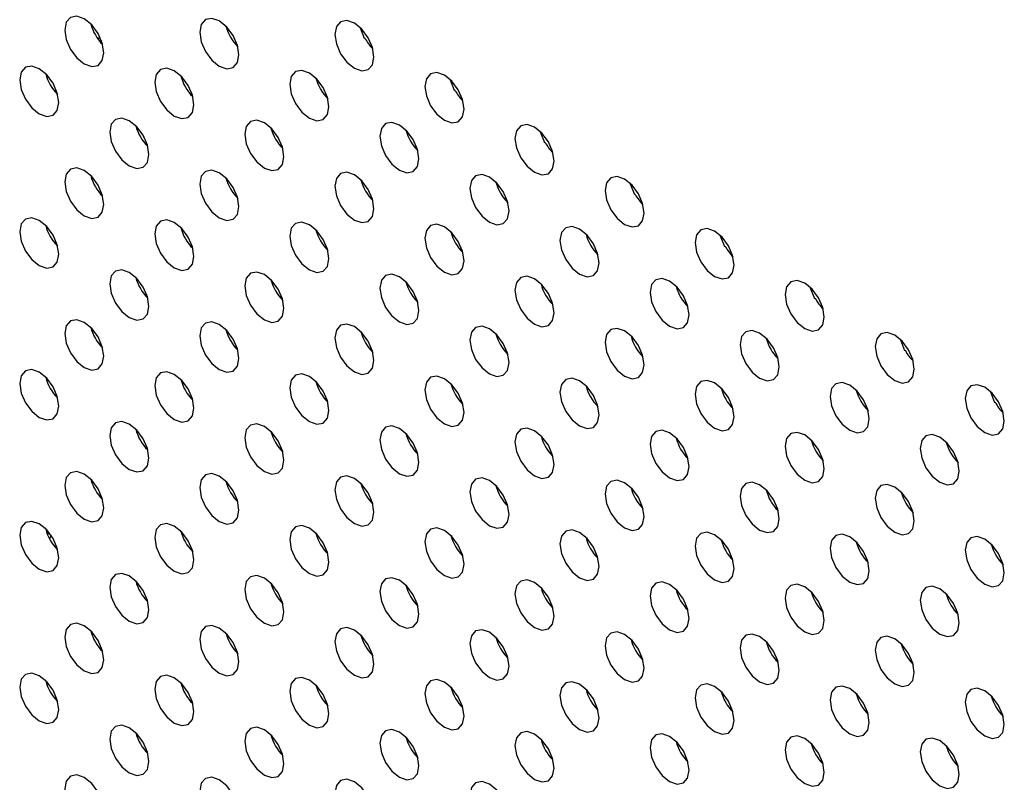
# Model space of a CAD drawing. Header units: millimetres. Extents: x 0 to 844, y -2 to 552.
# Tile 121 of 151: x 615.82 to 620.07, y 460.22 to 463.51. Entities that reach past the tile are written whole.
import ezdxf

# ---------------------------------------------------------------- set-up
doc = ezdxf.new("R2010")
doc.units = ezdxf.units.MM

msp = doc.modelspace()

# ---------------------------------------------------------------- linework, layer by layer
at = {"color": 7, "linetype": 'Continuous', "lineweight": 25}
for p, q in [((616.1624, 463.4207), (616.1686, 463.4334)), ((617.3081, 463.4272), (617.3115, 463.4253)), ((617.3115, 463.4253), (617.3097, 463.4242)), ((616.1756, 463.4169), (616.1707, 463.4103)), ((617.696, 463.2033), (617.6995, 463.2013)), ((617.6995, 463.2013), (617.6977, 463.2003)), ((618.084, 462.9793), (618.0874, 462.9774)), ((618.0874, 462.9774), (618.0856, 462.9763)), ((618.4719, 462.7554), (618.4754, 462.7534)), ((618.4754, 462.7534), (618.4736, 462.7524)), ((615.9463, 462.6088), (615.9413, 462.6029)), ((618.8599, 462.5314), (618.8633, 462.5294)), ((618.8633, 462.5294), (618.8615, 462.5284)), ((619.2478, 462.3075), (619.2512, 462.3055)), ((619.2512, 462.3055), (619.2494, 462.3044)), ((616.1744, 462.0995), (616.1777, 462.1046)), ((619.6358, 462.0835), (619.6392, 462.0815)), ((619.6392, 462.0815), (619.6374, 462.0805)), ((620.0237, 461.8595), (620.0271, 461.8576)), ((620.0271, 461.8576), (620.0253, 461.8565)), ((615.9597, 461.2846), (615.9519, 461.2725))]:
    msp.add_line(p, q, dxfattribs=at)
at = {"color": 7, "linetype": 'Continuous', "lineweight": 25, "flags": 128}
for points in [[(616.1862, 463.3637), (616.1798, 463.4046), (616.1615, 463.4466), (616.1342, 463.4835), (616.102, 463.5095), (616.0698, 463.5207), (616.0425, 463.5154), (616.0242, 463.4944), (616.0178, 463.4609), (616.0242, 463.42), (616.0425, 463.3779), (616.0698, 463.341), (616.102, 463.315), (616.1342, 463.3038), (616.1615, 463.3091), (616.1798, 463.3301), (616.1862, 463.3637)], [(616.7681, 463.3544), (616.7617, 463.3953), (616.7435, 463.4374), (616.7162, 463.4742), (616.6839, 463.5002), (616.6517, 463.5114), (616.6244, 463.5061), (616.6062, 463.4851), (616.5997, 463.4516), (616.6062, 463.4107), (616.6244, 463.3686), (616.6517, 463.3318), (616.6839, 463.3058), (616.7162, 463.2946), (616.7435, 463.2999), (616.7617, 463.3209), (616.7681, 463.3544)], [(617.35, 463.3451), (617.3436, 463.386), (617.3254, 463.4281), (617.2981, 463.4649), (617.2659, 463.4909), (617.2336, 463.5021), (617.2063, 463.4968), (617.1881, 463.4758), (617.1817, 463.4423), (617.1881, 463.4014), (617.2063, 463.3593), (617.2336, 463.3225), (617.2659, 463.2965), (617.2981, 463.2853), (617.3254, 463.2906), (617.3436, 463.3116), (617.35, 463.3451)], [(617.3097, 463.4242), (617.2917, 463.4696), (617.2912, 463.4718)], [(615.9922, 463.149), (615.9858, 463.1899), (615.9676, 463.232), (615.9403, 463.2688), (615.908, 463.2948), (615.8758, 463.306), (615.8485, 463.3007), (615.8303, 463.2797), (615.8239, 463.2462), (615.8303, 463.2053), (615.8485, 463.1632), (615.8758, 463.1264), (615.908, 463.1004), (615.9403, 463.0892), (615.9676, 463.0945), (615.9858, 463.1155), (615.9922, 463.149)], [(616.5742, 463.1397), (616.5677, 463.1806), (616.5495, 463.2227), (616.5222, 463.2595), (616.49, 463.2855), (616.4577, 463.2967), (616.4304, 463.2914), (616.4122, 463.2704), (616.4058, 463.2369), (616.4122, 463.196), (616.4304, 463.1539), (616.4577, 463.1171), (616.49, 463.0911), (616.5222, 463.0799), (616.5495, 463.0852), (616.5677, 463.1062), (616.5742, 463.1397)], [(617.1561, 463.1304), (617.1497, 463.1713), (617.1314, 463.2134), (617.1041, 463.2502), (617.0719, 463.2762), (617.0397, 463.2874), (617.0123, 463.2821), (616.9941, 463.2611), (616.9877, 463.2276), (616.9941, 463.1867), (617.0123, 463.1446), (617.0397, 463.1078), (617.0719, 463.0818), (617.1041, 463.0706), (617.1314, 463.0759), (617.1497, 463.0969), (617.1561, 463.1304)], [(617.738, 463.1211), (617.7316, 463.162), (617.7133, 463.2041), (617.686, 463.241), (617.6538, 463.267), (617.6216, 463.2782), (617.5943, 463.2729), (617.576, 463.2518), (617.5696, 463.2183), (617.576, 463.1774), (617.5943, 463.1354), (617.6216, 463.0985), (617.6538, 463.0725), (617.686, 463.0613), (617.7133, 463.0666), (617.7316, 463.0876), (617.738, 463.1211)], [(617.6977, 463.2003), (617.6797, 463.2456), (617.6791, 463.2479)], [(616.3802, 462.925), (616.3738, 462.9659), (616.3555, 463.008), (616.3282, 463.0448), (616.296, 463.0708), (616.2638, 463.082), (616.2365, 463.0767), (616.2182, 463.0557), (616.2118, 463.0222), (616.2182, 462.9813), (616.2365, 462.9392), (616.2638, 462.9024), (616.296, 462.8764), (616.3282, 462.8652), (616.3555, 462.8705), (616.3738, 462.8915), (616.3802, 462.925)], [(616.9621, 462.9157), (616.9557, 462.9566), (616.9374, 462.9987), (616.9101, 463.0356), (616.8779, 463.0616), (616.8457, 463.0728), (616.8184, 463.0675), (616.8001, 463.0464), (616.7937, 463.0129), (616.8001, 462.972), (616.8184, 462.93), (616.8457, 462.8931), (616.8779, 462.8671), (616.9101, 462.8559), (616.9374, 462.8612), (616.9557, 462.8822), (616.9621, 462.9157)], [(617.544, 462.9065), (617.5376, 462.9474), (617.5194, 462.9894), (617.492, 463.0263), (617.4598, 463.0523), (617.4276, 463.0635), (617.4003, 463.0582), (617.382, 463.0372), (617.3756, 463.0037), (617.382, 462.9628), (617.4003, 462.9207), (617.4276, 462.8838), (617.4598, 462.8578), (617.492, 462.8466), (617.5194, 462.852), (617.5376, 462.873), (617.544, 462.9065)], [(618.1259, 462.8972), (618.1195, 462.9381), (618.1013, 462.9802), (618.074, 463.017), (618.0417, 463.043), (618.0095, 463.0542), (617.9822, 463.0489), (617.964, 463.0279), (617.9576, 462.9944), (617.964, 462.9535), (617.9822, 462.9114), (618.0095, 462.8746), (618.0417, 462.8486), (618.074, 462.8374), (618.1013, 462.8427), (618.1195, 462.8637), (618.1259, 462.8972)], [(618.0856, 462.9763), (618.0676, 463.0217), (618.0671, 463.0239)], [(616.1862, 462.7103), (616.1798, 462.7512), (616.1615, 462.7933), (616.1342, 462.8302), (616.102, 462.8562), (616.0698, 462.8674), (616.0425, 462.8621), (616.0242, 462.841), (616.0178, 462.8075), (616.0242, 462.7666), (616.0425, 462.7246), (616.0698, 462.6877), (616.102, 462.6617), (616.1342, 462.6505), (616.1615, 462.6558), (616.1798, 462.6768), (616.1862, 462.7103)], [(616.7681, 462.7011), (616.7617, 462.742), (616.7435, 462.784), (616.7162, 462.8209), (616.6839, 462.8469), (616.6517, 462.8581), (616.6244, 462.8528), (616.6062, 462.8318), (616.5997, 462.7983), (616.6062, 462.7574), (616.6244, 462.7153), (616.6517, 462.6784), (616.6839, 462.6524), (616.7162, 462.6412), (616.7435, 462.6466), (616.7617, 462.6676), (616.7681, 462.7011)], [(617.35, 462.6918), (617.3436, 462.7327), (617.3254, 462.7748), (617.2981, 462.8116), (617.2659, 462.8376), (617.2336, 462.8488), (617.2063, 462.8435), (617.1881, 462.8225), (617.1817, 462.789), (617.1881, 462.7481), (617.2063, 462.706), (617.2336, 462.6692), (617.2659, 462.6432), (617.2981, 462.632), (617.3254, 462.6373), (617.3436, 462.6583), (617.35, 462.6918)], [(617.932, 462.6825), (617.9256, 462.7234), (617.9073, 462.7655), (617.88, 462.8023), (617.8478, 462.8283), (617.8156, 462.8395), (617.7882, 462.8342), (617.77, 462.8132), (617.7636, 462.7797), (617.77, 462.7388), (617.7882, 462.6967), (617.8156, 462.6599), (617.8478, 462.6339), (617.88, 462.6227), (617.9073, 462.628), (617.9256, 462.649), (617.932, 462.6825)], [(618.5139, 462.6732), (618.5075, 462.7141), (618.4892, 462.7562), (618.4619, 462.793), (618.4297, 462.819), (618.3975, 462.8302), (618.3702, 462.8249), (618.3519, 462.8039), (618.3455, 462.7704), (618.3519, 462.7295), (618.3702, 462.6874), (618.3975, 462.6506), (618.4297, 462.6246), (618.4619, 462.6134), (618.4892, 462.6187), (618.5075, 462.6397), (618.5139, 462.6732)], [(618.4736, 462.7524), (618.4555, 462.7977), (618.455, 462.7999)], [(615.9922, 462.4957), (615.9858, 462.5366), (615.9676, 462.5786), (615.9403, 462.6155), (615.908, 462.6415), (615.8758, 462.6527), (615.8485, 462.6474), (615.8303, 462.6264), (615.8239, 462.5929), (615.8303, 462.552), (615.8485, 462.5099), (615.8758, 462.473), (615.908, 462.447), (615.9403, 462.4358), (615.9676, 462.4412), (615.9858, 462.4622), (615.9922, 462.4957)], [(616.5742, 462.4864), (616.5677, 462.5273), (616.5495, 462.5694), (616.5222, 462.6062), (616.49, 462.6322), (616.4577, 462.6434), (616.4304, 462.6381), (616.4122, 462.6171), (616.4058, 462.5836), (616.4122, 462.5427), (616.4304, 462.5006), (616.4577, 462.4638), (616.49, 462.4378), (616.5222, 462.4266), (616.5495, 462.4319), (616.5677, 462.4529), (616.5742, 462.4864)], [(617.1561, 462.4771), (617.1497, 462.518), (617.1314, 462.5601), (617.1041, 462.5969), (617.0719, 462.6229), (617.0397, 462.6341), (617.0123, 462.6288), (616.9941, 462.6078), (616.9877, 462.5743), (616.9941, 462.5334), (617.0123, 462.4913), (617.0397, 462.4545), (617.0719, 462.4285), (617.1041, 462.4173), (617.1314, 462.4226), (617.1497, 462.4436), (617.1561, 462.4771)], [(617.738, 462.4678), (617.7316, 462.5087), (617.7133, 462.5508), (617.686, 462.5876), (617.6538, 462.6136), (617.6216, 462.6248), (617.5943, 462.6195), (617.576, 462.5985), (617.5696, 462.565), (617.576, 462.5241), (617.5943, 462.482), (617.6216, 462.4452), (617.6538, 462.4192), (617.686, 462.408), (617.7133, 462.4133), (617.7316, 462.4343), (617.738, 462.4678)], [(618.3199, 462.4585), (618.3135, 462.4995), (618.2953, 462.5415), (618.2679, 462.5784), (618.2357, 462.6044), (618.2035, 462.6156), (618.1762, 462.6103), (618.1579, 462.5893), (618.1515, 462.5558), (618.1579, 462.5148), (618.1762, 462.4728), (618.2035, 462.4359), (618.2357, 462.4099), (618.2679, 462.3987), (618.2953, 462.404), (618.3135, 462.425), (618.3199, 462.4585)], [(618.9018, 462.4493), (618.8954, 462.4902), (618.8772, 462.5322), (618.8499, 462.5691), (618.8176, 462.5951), (618.7854, 462.6063), (618.7581, 462.601), (618.7399, 462.58), (618.7335, 462.5465), (618.7399, 462.5056), (618.7581, 462.4635), (618.7854, 462.4266), (618.8176, 462.4007), (618.8499, 462.3895), (618.8772, 462.3948), (618.8954, 462.4158), (618.9018, 462.4493)], [(618.8615, 462.5284), (618.8435, 462.5738), (618.843, 462.576)], [(616.3802, 462.2717), (616.3738, 462.3126), (616.3555, 462.3547), (616.3282, 462.3915), (616.296, 462.4175), (616.2638, 462.4287), (616.2365, 462.4234), (616.2182, 462.4024), (616.2118, 462.3689), (616.2182, 462.328), (616.2365, 462.2859), (616.2638, 462.2491), (616.296, 462.2231), (616.3282, 462.2119), (616.3555, 462.2172), (616.3738, 462.2382), (616.3802, 462.2717)], [(616.9621, 462.2624), (616.9557, 462.3033), (616.9374, 462.3454), (616.9101, 462.3822), (616.8779, 462.4082), (616.8457, 462.4194), (616.8184, 462.4141), (616.8001, 462.3931), (616.7937, 462.3596), (616.8001, 462.3187), (616.8184, 462.2766), (616.8457, 462.2398), (616.8779, 462.2138), (616.9101, 462.2026), (616.9374, 462.2079), (616.9557, 462.2289), (616.9621, 462.2624)], [(617.544, 462.2531), (617.5376, 462.2941), (617.5194, 462.3361), (617.492, 462.373), (617.4598, 462.399), (617.4276, 462.4102), (617.4003, 462.4049), (617.382, 462.3839), (617.3756, 462.3504), (617.382, 462.3094), (617.4003, 462.2674), (617.4276, 462.2305), (617.4598, 462.2045), (617.492, 462.1933), (617.5194, 462.1986), (617.5376, 462.2196), (617.544, 462.2531)], [(618.1259, 462.2439), (618.1195, 462.2848), (618.1013, 462.3268), (618.074, 462.3637), (618.0417, 462.3897), (618.0095, 462.4009), (617.9822, 462.3956), (617.964, 462.3746), (617.9576, 462.3411), (617.964, 462.3002), (617.9822, 462.2581), (618.0095, 462.2212), (618.0417, 462.1953), (618.074, 462.1841), (618.1013, 462.1894), (618.1195, 462.2104), (618.1259, 462.2439)], [(618.7079, 462.2346), (618.7015, 462.2755), (618.6832, 462.3176), (618.6559, 462.3544), (618.6237, 462.3804), (618.5915, 462.3916), (618.5641, 462.3863), (618.5459, 462.3653), (618.5395, 462.3318), (618.5459, 462.2909), (618.5641, 462.2488), (618.5915, 462.212), (618.6237, 462.186), (618.6559, 462.1748), (618.6832, 462.1801), (618.7015, 462.2011), (618.7079, 462.2346)], [(619.2898, 462.2253), (619.2834, 462.2662), (619.2651, 462.3083), (619.2378, 462.3451), (619.2056, 462.3711), (619.1734, 462.3823), (619.1461, 462.377), (619.1278, 462.356), (619.1214, 462.3225), (619.1278, 462.2816), (619.1461, 462.2395), (619.1734, 462.2027), (619.2056, 462.1767), (619.2378, 462.1655), (619.2651, 462.1708), (619.2834, 462.1918), (619.2898, 462.2253)], [(619.2494, 462.3044), (619.2314, 462.3498), (619.2309, 462.352)], [(616.1862, 462.057), (616.1798, 462.0979), (616.1615, 462.14), (616.1342, 462.1768), (616.102, 462.2028), (616.0698, 462.214), (616.0425, 462.2087), (616.0242, 462.1877), (616.0178, 462.1542), (616.0242, 462.1133), (616.0425, 462.0712), (616.0698, 462.0344), (616.102, 462.0084), (616.1342, 461.9972), (616.1615, 462.0025), (616.1798, 462.0235), (616.1862, 462.057)], [(616.7681, 462.0477), (616.7617, 462.0887), (616.7435, 462.1307), (616.7162, 462.1676), (616.6839, 462.1936), (616.6517, 462.2048), (616.6244, 462.1995), (616.6062, 462.1785), (616.5997, 462.145), (616.6062, 462.104), (616.6244, 462.062), (616.6517, 462.0251), (616.6839, 461.9991), (616.7162, 461.9879), (616.7435, 461.9932), (616.7617, 462.0142), (616.7681, 462.0477)], [(617.35, 462.0385), (617.3436, 462.0794), (617.3254, 462.1214), (617.2981, 462.1583), (617.2659, 462.1843), (617.2336, 462.1955), (617.2063, 462.1902), (617.1881, 462.1692), (617.1817, 462.1357), (617.1881, 462.0948), (617.2063, 462.0527), (617.2336, 462.0158), (617.2659, 461.9899), (617.2981, 461.9787), (617.3254, 461.984), (617.3436, 462.005), (617.35, 462.0385)], [(617.932, 462.0292), (617.9256, 462.0701), (617.9073, 462.1122), (617.88, 462.149), (617.8478, 462.175), (617.8156, 462.1862), (617.7882, 462.1809), (617.77, 462.1599), (617.7636, 462.1264), (617.77, 462.0855), (617.7882, 462.0434), (617.8156, 462.0066), (617.8478, 461.9806), (617.88, 461.9694), (617.9073, 461.9747), (617.9256, 461.9957), (617.932, 462.0292)], [(618.5139, 462.0199), (618.5075, 462.0608), (618.4892, 462.1029), (618.4619, 462.1397), (618.4297, 462.1657), (618.3975, 462.1769), (618.3702, 462.1716), (618.3519, 462.1506), (618.3455, 462.1171), (618.3519, 462.0762), (618.3702, 462.0341), (618.3975, 461.9973), (618.4297, 461.9713), (618.4619, 461.9601), (618.4892, 461.9654), (618.5075, 461.9864), (618.5139, 462.0199)], [(619.0958, 462.0106), (619.0894, 462.0515), (619.0711, 462.0936), (619.0438, 462.1305), (619.0116, 462.1565), (618.9794, 462.1677), (618.9521, 462.1623), (618.9338, 462.1413), (618.9274, 462.1078), (618.9338, 462.0669), (618.9521, 462.0249), (618.9794, 461.988), (619.0116, 461.962), (619.0438, 461.9508), (619.0711, 461.9561), (619.0894, 461.9771), (619.0958, 462.0106)], [(619.6777, 462.0014), (619.6713, 462.0423), (619.6531, 462.0843), (619.6258, 462.1212), (619.5935, 462.1472), (619.5613, 462.1584), (619.534, 462.1531), (619.5158, 462.1321), (619.5093, 462.0986), (619.5158, 462.0577), (619.534, 462.0156), (619.5613, 461.9787), (619.5935, 461.9527), (619.6258, 461.9415), (619.6531, 461.9468), (619.6713, 461.9678), (619.6777, 462.0014)], [(619.6374, 462.0805), (619.6194, 462.1258), (619.6188, 462.1281)], [(615.9922, 461.8423), (615.9858, 461.8833), (615.9676, 461.9253), (615.9403, 461.9622), (615.908, 461.9882), (615.8758, 461.9994), (615.8485, 461.9941), (615.8303, 461.9731), (615.8239, 461.9395), (615.8303, 461.8986), (615.8485, 461.8566), (615.8758, 461.8197), (615.908, 461.7937), (615.9403, 461.7825), (615.9676, 461.7878), (615.9858, 461.8088), (615.9922, 461.8423)], [(616.5742, 461.8331), (616.5677, 461.874), (616.5495, 461.916), (616.5222, 461.9529), (616.49, 461.9789), (616.4577, 461.9901), (616.4304, 461.9848), (616.4122, 461.9638), (616.4058, 461.9303), (616.4122, 461.8894), (616.4304, 461.8473), (616.4577, 461.8104), (616.49, 461.7845), (616.5222, 461.7732), (616.5495, 461.7786), (616.5677, 461.7996), (616.5742, 461.8331)], [(617.1561, 461.8238), (617.1497, 461.8647), (617.1314, 461.9068), (617.1041, 461.9436), (617.0719, 461.9696), (617.0397, 461.9808), (617.0123, 461.9755), (616.9941, 461.9545), (616.9877, 461.921), (616.9941, 461.8801), (617.0123, 461.838), (617.0397, 461.8012), (617.0719, 461.7752), (617.1041, 461.764), (617.1314, 461.7693), (617.1497, 461.7903), (617.1561, 461.8238)], [(617.738, 461.8145), (617.7316, 461.8554), (617.7133, 461.8975), (617.686, 461.9343), (617.6538, 461.9603), (617.6216, 461.9715), (617.5943, 461.9662), (617.576, 461.9452), (617.5696, 461.9117), (617.576, 461.8708), (617.5943, 461.8287), (617.6216, 461.7919), (617.6538, 461.7659), (617.686, 461.7547), (617.7133, 461.76), (617.7316, 461.781), (617.738, 461.8145)], [(618.3199, 461.8052), (618.3135, 461.8461), (618.2953, 461.8882), (618.2679, 461.9251), (618.2357, 461.9511), (618.2035, 461.9623), (618.1762, 461.9569), (618.1579, 461.9359), (618.1515, 461.9024), (618.1579, 461.8615), (618.1762, 461.8195), (618.2035, 461.7826), (618.2357, 461.7566), (618.2679, 461.7454), (618.2953, 461.7507), (618.3135, 461.7717), (618.3199, 461.8052)], [(618.9018, 461.796), (618.8954, 461.8369), (618.8772, 461.8789), (618.8499, 461.9158), (618.8176, 461.9418), (618.7854, 461.953), (618.7581, 461.9477), (618.7399, 461.9267), (618.7335, 461.8932), (618.7399, 461.8523), (618.7581, 461.8102), (618.7854, 461.7733), (618.8176, 461.7473), (618.8499, 461.7361), (618.8772, 461.7414), (618.8954, 461.7624), (618.9018, 461.796)], [(619.4838, 461.7867), (619.4773, 461.8276), (619.4591, 461.8697), (619.4318, 461.9065), (619.3996, 461.9325), (619.3673, 461.9437), (619.34, 461.9384), (619.3218, 461.9174), (619.3154, 461.8839), (619.3218, 461.843), (619.34, 461.8009), (619.3673, 461.7641), (619.3996, 461.7381), (619.4318, 461.7269), (619.4591, 461.7322), (619.4773, 461.7532), (619.4838, 461.7867)], [(620.0657, 461.7774), (620.0593, 461.8183), (620.041, 461.8604), (620.0137, 461.8972), (619.9815, 461.9232), (619.9493, 461.9344), (619.922, 461.9291), (619.9037, 461.9081), (619.8973, 461.8746), (619.9037, 461.8337), (619.922, 461.7916), (619.9493, 461.7548), (619.9815, 461.7288), (620.0137, 461.7176), (620.041, 461.7229), (620.0593, 461.7439), (620.0657, 461.7774)], [(620.0253, 461.8565), (620.0073, 461.9019), (620.0068, 461.9041)], [(616.3802, 461.6184), (616.3738, 461.6593), (616.3555, 461.7014), (616.3282, 461.7382), (616.296, 461.7642), (616.2638, 461.7754), (616.2365, 461.7701), (616.2182, 461.7491), (616.2118, 461.7156), (616.2182, 461.6747), (616.2365, 461.6326), (616.2638, 461.5958), (616.296, 461.5698), (616.3282, 461.5586), (616.3555, 461.5639), (616.3738, 461.5849), (616.3802, 461.6184)], [(616.9621, 461.6091), (616.9557, 461.65), (616.9374, 461.6921), (616.9101, 461.7289), (616.8779, 461.7549), (616.8457, 461.7661), (616.8184, 461.7608), (616.8001, 461.7398), (616.7937, 461.7063), (616.8001, 461.6654), (616.8184, 461.6233), (616.8457, 461.5865), (616.8779, 461.5605), (616.9101, 461.5493), (616.9374, 461.5546), (616.9557, 461.5756), (616.9621, 461.6091)], [(617.544, 461.5998), (617.5376, 461.6407), (617.5194, 461.6828), (617.492, 461.7197), (617.4598, 461.7457), (617.4276, 461.7569), (617.4003, 461.7515), (617.382, 461.7305), (617.3756, 461.697), (617.382, 461.6561), (617.4003, 461.6141), (617.4276, 461.5772), (617.4598, 461.5512), (617.492, 461.54), (617.5194, 461.5453), (617.5376, 461.5663), (617.544, 461.5998)], [(618.1259, 461.5906), (618.1195, 461.6315), (618.1013, 461.6735), (618.074, 461.7104), (618.0417, 461.7364), (618.0095, 461.7476), (617.9822, 461.7423), (617.964, 461.7213), (617.9576, 461.6878), (617.964, 461.6469), (617.9822, 461.6048), (618.0095, 461.5679), (618.0417, 461.5419), (618.074, 461.5307), (618.1013, 461.536), (618.1195, 461.557), (618.1259, 461.5906)], [(618.7079, 461.5813), (618.7015, 461.6222), (618.6832, 461.6643), (618.6559, 461.7011), (618.6237, 461.7271), (618.5915, 461.7383), (618.5641, 461.733), (618.5459, 461.712), (618.5395, 461.6785), (618.5459, 461.6376), (618.5641, 461.5955), (618.5915, 461.5587), (618.6237, 461.5327), (618.6559, 461.5215), (618.6832, 461.5268), (618.7015, 461.5478), (618.7079, 461.5813)], [(619.2898, 461.572), (619.2834, 461.6129), (619.2651, 461.655), (619.2378, 461.6918), (619.2056, 461.7178), (619.1734, 461.729), (619.1461, 461.7237), (619.1278, 461.7027), (619.1214, 461.6692), (619.1278, 461.6283), (619.1461, 461.5862), (619.1734, 461.5494), (619.2056, 461.5234), (619.2378, 461.5122), (619.2651, 461.5175), (619.2834, 461.5385), (619.2898, 461.572)], [(619.8717, 461.5627), (619.8653, 461.6036), (619.847, 461.6457), (619.8197, 461.6825), (619.7875, 461.7085), (619.7553, 461.7197), (619.728, 461.7144), (619.7097, 461.6934), (619.7033, 461.6599), (619.7097, 461.619), (619.728, 461.5769), (619.7553, 461.5401), (619.7875, 461.5141), (619.8197, 461.5029), (619.847, 461.5082), (619.8653, 461.5292), (619.8717, 461.5627)], [(616.1862, 461.4037), (616.1798, 461.4446), (616.1615, 461.4867), (616.1342, 461.5235), (616.102, 461.5495), (616.0698, 461.5607), (616.0425, 461.5554), (616.0242, 461.5344), (616.0178, 461.5009), (616.0242, 461.46), (616.0425, 461.4179), (616.0698, 461.3811), (616.102, 461.3551), (616.1342, 461.3439), (616.1615, 461.3492), (616.1798, 461.3702), (616.1862, 461.4037)], [(616.7681, 461.3944), (616.7617, 461.4353), (616.7435, 461.4774), (616.7162, 461.5143), (616.6839, 461.5403), (616.6517, 461.5515), (616.6244, 461.5461), (616.6062, 461.5251), (616.5997, 461.4916), (616.6062, 461.4507), (616.6244, 461.4087), (616.6517, 461.3718), (616.6839, 461.3458), (616.7162, 461.3346), (616.7435, 461.3399), (616.7617, 461.3609), (616.7681, 461.3944)], [(617.35, 461.3852), (617.3436, 461.4261), (617.3254, 461.4681), (617.2981, 461.505), (617.2659, 461.531), (617.2336, 461.5422), (617.2063, 461.5369), (617.1881, 461.5159), (617.1817, 461.4824), (617.1881, 461.4415), (617.2063, 461.3994), (617.2336, 461.3625), (617.2659, 461.3365), (617.2981, 461.3253), (617.3254, 461.3306), (617.3436, 461.3516), (617.35, 461.3852)], [(617.932, 461.3759), (617.9256, 461.4168), (617.9073, 461.4589), (617.88, 461.4957), (617.8478, 461.5217), (617.8156, 461.5329), (617.7882, 461.5276), (617.77, 461.5066), (617.7636, 461.4731), (617.77, 461.4322), (617.7882, 461.3901), (617.8156, 461.3533), (617.8478, 461.3273), (617.88, 461.3161), (617.9073, 461.3214), (617.9256, 461.3424), (617.932, 461.3759)], [(618.5139, 461.3666), (618.5075, 461.4075), (618.4892, 461.4496), (618.4619, 461.4864), (618.4297, 461.5124), (618.3975, 461.5236), (618.3702, 461.5183), (618.3519, 461.4973), (618.3455, 461.4638), (618.3519, 461.4229), (618.3702, 461.3808), (618.3975, 461.344), (618.4297, 461.318), (618.4619, 461.3068), (618.4892, 461.3121), (618.5075, 461.3331), (618.5139, 461.3666)], [(619.0958, 461.3573), (619.0894, 461.3982), (619.0711, 461.4403), (619.0438, 461.4771), (619.0116, 461.5031), (618.9794, 461.5143), (618.9521, 461.509), (618.9338, 461.488), (618.9274, 461.4545), (618.9338, 461.4136), (618.9521, 461.3715), (618.9794, 461.3347), (619.0116, 461.3087), (619.0438, 461.2975), (619.0711, 461.3028), (619.0894, 461.3238), (619.0958, 461.3573)], [(619.6777, 461.348), (619.6713, 461.3889), (619.6531, 461.431), (619.6258, 461.4679), (619.5935, 461.4939), (619.5613, 461.5051), (619.534, 461.4998), (619.5158, 461.4787), (619.5093, 461.4452), (619.5158, 461.4043), (619.534, 461.3623), (619.5613, 461.3254), (619.5935, 461.2994), (619.6258, 461.2882), (619.6531, 461.2935), (619.6713, 461.3145), (619.6777, 461.348)], [(615.9922, 461.189), (615.9858, 461.2299), (615.9676, 461.272), (615.9403, 461.3089), (615.908, 461.3349), (615.8758, 461.3461), (615.8485, 461.3407), (615.8303, 461.3197), (615.8239, 461.2862), (615.8303, 461.2453), (615.8485, 461.2033), (615.8758, 461.1664), (615.908, 461.1404), (615.9403, 461.1292), (615.9676, 461.1345), (615.9858, 461.1555), (615.9922, 461.189)], [(616.5742, 461.1798), (616.5677, 461.2207), (616.5495, 461.2627), (616.5222, 461.2996), (616.49, 461.3256), (616.4577, 461.3368), (616.4304, 461.3315), (616.4122, 461.3105), (616.4058, 461.277), (616.4122, 461.2361), (616.4304, 461.194), (616.4577, 461.1571), (616.49, 461.1311), (616.5222, 461.1199), (616.5495, 461.1252), (616.5677, 461.1462), (616.5742, 461.1798)], [(617.1561, 461.1705), (617.1497, 461.2114), (617.1314, 461.2535), (617.1041, 461.2903), (617.0719, 461.3163), (617.0397, 461.3275), (617.0123, 461.3222), (616.9941, 461.3012), (616.9877, 461.2677), (616.9941, 461.2268), (617.0123, 461.1847), (617.0397, 461.1479), (617.0719, 461.1219), (617.1041, 461.1107), (617.1314, 461.116), (617.1497, 461.137), (617.1561, 461.1705)], [(617.738, 461.1612), (617.7316, 461.2021), (617.7133, 461.2442), (617.686, 461.281), (617.6538, 461.307), (617.6216, 461.3182), (617.5943, 461.3129), (617.576, 461.2919), (617.5696, 461.2584), (617.576, 461.2175), (617.5943, 461.1754), (617.6216, 461.1386), (617.6538, 461.1126), (617.686, 461.1014), (617.7133, 461.1067), (617.7316, 461.1277), (617.738, 461.1612)], [(618.3199, 461.1519), (618.3135, 461.1928), (618.2953, 461.2349), (618.2679, 461.2717), (618.2357, 461.2977), (618.2035, 461.3089), (618.1762, 461.3036), (618.1579, 461.2826), (618.1515, 461.2491), (618.1579, 461.2082), (618.1762, 461.1661), (618.2035, 461.1293), (618.2357, 461.1033), (618.2679, 461.0921), (618.2953, 461.0974), (618.3135, 461.1184), (618.3199, 461.1519)], [(618.9018, 461.1426), (618.8954, 461.1835), (618.8772, 461.2256), (618.8499, 461.2625), (618.8176, 461.2885), (618.7854, 461.2997), (618.7581, 461.2944), (618.7399, 461.2733), (618.7335, 461.2398), (618.7399, 461.1989), (618.7581, 461.1569), (618.7854, 461.12), (618.8176, 461.094), (618.8499, 461.0828), (618.8772, 461.0881), (618.8954, 461.1091), (618.9018, 461.1426)], [(615.9444, 461.2885), (615.9468, 461.2927), (615.9499, 461.2979)], [(619.4838, 461.1334), (619.4773, 461.1743), (619.4591, 461.2163), (619.4318, 461.2532), (619.3996, 461.2792), (619.3673, 461.2904), (619.34, 461.2851), (619.3218, 461.2641), (619.3154, 461.2306), (619.3218, 461.1897), (619.34, 461.1476), (619.3673, 461.1107), (619.3996, 461.0847), (619.4318, 461.0735), (619.4591, 461.0789), (619.4773, 461.0999), (619.4838, 461.1334)], [(620.0657, 461.1241), (620.0593, 461.165), (620.041, 461.2071), (620.0137, 461.2439), (619.9815, 461.2699), (619.9493, 461.2811), (619.922, 461.2758), (619.9037, 461.2548), (619.8973, 461.2213), (619.9037, 461.1804), (619.922, 461.1383), (619.9493, 461.1015), (619.9815, 461.0755), (620.0137, 461.0643), (620.041, 461.0696), (620.0593, 461.0906), (620.0657, 461.1241)], [(616.3802, 460.9651), (616.3738, 461.006), (616.3555, 461.0481), (616.3282, 461.0849), (616.296, 461.1109), (616.2638, 461.1221), (616.2365, 461.1168), (616.2182, 461.0958), (616.2118, 461.0623), (616.2182, 461.0214), (616.2365, 460.9793), (616.2638, 460.9425), (616.296, 460.9165), (616.3282, 460.9053), (616.3555, 460.9106), (616.3738, 460.9316), (616.3802, 460.9651)], [(616.9621, 460.9558), (616.9557, 460.9967), (616.9374, 461.0388), (616.9101, 461.0756), (616.8779, 461.1016), (616.8457, 461.1128), (616.8184, 461.1075), (616.8001, 461.0865), (616.7937, 461.053), (616.8001, 461.0121), (616.8184, 460.97), (616.8457, 460.9332), (616.8779, 460.9072), (616.9101, 460.896), (616.9374, 460.9013), (616.9557, 460.9223), (616.9621, 460.9558)], [(617.544, 460.9465), (617.5376, 460.9874), (617.5194, 461.0295), (617.492, 461.0663), (617.4598, 461.0923), (617.4276, 461.1035), (617.4003, 461.0982), (617.382, 461.0772), (617.3756, 461.0437), (617.382, 461.0028), (617.4003, 460.9607), (617.4276, 460.9239), (617.4598, 460.8979), (617.492, 460.8867), (617.5194, 460.892), (617.5376, 460.913), (617.544, 460.9465)], [(618.1259, 460.9372), (618.1195, 460.9781), (618.1013, 461.0202), (618.074, 461.0571), (618.0417, 461.0831), (618.0095, 461.0943), (617.9822, 461.089), (617.964, 461.0679), (617.9576, 461.0344), (617.964, 460.9935), (617.9822, 460.9515), (618.0095, 460.9146), (618.0417, 460.8886), (618.074, 460.8774), (618.1013, 460.8827), (618.1195, 460.9037), (618.1259, 460.9372)], [(618.7079, 460.928), (618.7015, 460.9689), (618.6832, 461.0109), (618.6559, 461.0478), (618.6237, 461.0738), (618.5915, 461.085), (618.5641, 461.0797), (618.5459, 461.0587), (618.5395, 461.0252), (618.5459, 460.9843), (618.5641, 460.9422), (618.5915, 460.9053), (618.6237, 460.8793), (618.6559, 460.8681), (618.6832, 460.8735), (618.7015, 460.8945), (618.7079, 460.928)], [(619.2898, 460.9187), (619.2834, 460.9596), (619.2651, 461.0017), (619.2378, 461.0385), (619.2056, 461.0645), (619.1734, 461.0757), (619.1461, 461.0704), (619.1278, 461.0494), (619.1214, 461.0159), (619.1278, 460.975), (619.1461, 460.9329), (619.1734, 460.8961), (619.2056, 460.8701), (619.2378, 460.8589), (619.2651, 460.8642), (619.2834, 460.8852), (619.2898, 460.9187)], [(619.8717, 460.9094), (619.8653, 460.9503), (619.847, 460.9924), (619.8197, 461.0292), (619.7875, 461.0552), (619.7553, 461.0664), (619.728, 461.0611), (619.7097, 461.0401), (619.7033, 461.0066), (619.7097, 460.9657), (619.728, 460.9236), (619.7553, 460.8868), (619.7875, 460.8608), (619.8197, 460.8496), (619.847, 460.8549), (619.8653, 460.8759), (619.8717, 460.9094)], [(616.1862, 460.7504), (616.1798, 460.7913), (616.1615, 460.8334), (616.1342, 460.8702), (616.102, 460.8962), (616.0698, 460.9074), (616.0425, 460.9021), (616.0242, 460.8811), (616.0178, 460.8476), (616.0242, 460.8067), (616.0425, 460.7646), (616.0698, 460.7278), (616.102, 460.7018), (616.1342, 460.6906), (616.1615, 460.6959), (616.1798, 460.7169), (616.1862, 460.7504)], [(616.7681, 460.7411), (616.7617, 460.782), (616.7435, 460.8241), (616.7162, 460.8609), (616.6839, 460.8869), (616.6517, 460.8981), (616.6244, 460.8928), (616.6062, 460.8718), (616.5997, 460.8383), (616.6062, 460.7974), (616.6244, 460.7553), (616.6517, 460.7185), (616.6839, 460.6925), (616.7162, 460.6813), (616.7435, 460.6866), (616.7617, 460.7076), (616.7681, 460.7411)], [(617.35, 460.7318), (617.3436, 460.7727), (617.3254, 460.8148), (617.2981, 460.8517), (617.2659, 460.8777), (617.2336, 460.8889), (617.2063, 460.8836), (617.1881, 460.8625), (617.1817, 460.829), (617.1881, 460.7881), (617.2063, 460.7461), (617.2336, 460.7092), (617.2659, 460.6832), (617.2981, 460.672), (617.3254, 460.6773), (617.3436, 460.6983), (617.35, 460.7318)], [(617.932, 460.7226), (617.9256, 460.7635), (617.9073, 460.8055), (617.88, 460.8424), (617.8478, 460.8684), (617.8156, 460.8796), (617.7882, 460.8743), (617.77, 460.8533), (617.7636, 460.8198), (617.77, 460.7789), (617.7882, 460.7368), (617.8156, 460.6999), (617.8478, 460.6739), (617.88, 460.6627), (617.9073, 460.6681), (617.9256, 460.6891), (617.932, 460.7226)], [(618.5139, 460.7133), (618.5075, 460.7542), (618.4892, 460.7963), (618.4619, 460.8331), (618.4297, 460.8591), (618.3975, 460.8703), (618.3702, 460.865), (618.3519, 460.844), (618.3455, 460.8105), (618.3519, 460.7696), (618.3702, 460.7275), (618.3975, 460.6907), (618.4297, 460.6647), (618.4619, 460.6535), (618.4892, 460.6588), (618.5075, 460.6798), (618.5139, 460.7133)], [(619.0958, 460.704), (619.0894, 460.7449), (619.0711, 460.787), (619.0438, 460.8238), (619.0116, 460.8498), (618.9794, 460.861), (618.9521, 460.8557), (618.9338, 460.8347), (618.9274, 460.8012), (618.9338, 460.7603), (618.9521, 460.7182), (618.9794, 460.6814), (619.0116, 460.6554), (619.0438, 460.6442), (619.0711, 460.6495), (619.0894, 460.6705), (619.0958, 460.704)], [(619.6777, 460.6947), (619.6713, 460.7356), (619.6531, 460.7777), (619.6258, 460.8145), (619.5935, 460.8405), (619.5613, 460.8517), (619.534, 460.8464), (619.5158, 460.8254), (619.5093, 460.7919), (619.5158, 460.751), (619.534, 460.7089), (619.5613, 460.6721), (619.5935, 460.6461), (619.6258, 460.6349), (619.6531, 460.6402), (619.6713, 460.6612), (619.6777, 460.6947)], [(615.9922, 460.5357), (615.9858, 460.5766), (615.9676, 460.6187), (615.9403, 460.6555), (615.908, 460.6815), (615.8758, 460.6927), (615.8485, 460.6874), (615.8303, 460.6664), (615.8239, 460.6329), (615.8303, 460.592), (615.8485, 460.5499), (615.8758, 460.5131), (615.908, 460.4871), (615.9403, 460.4759), (615.9676, 460.4812), (615.9858, 460.5022), (615.9922, 460.5357)], [(616.5742, 460.5264), (616.5677, 460.5673), (616.5495, 460.6094), (616.5222, 460.6463), (616.49, 460.6723), (616.4577, 460.6835), (616.4304, 460.6782), (616.4122, 460.6571), (616.4058, 460.6236), (616.4122, 460.5827), (616.4304, 460.5407), (616.4577, 460.5038), (616.49, 460.4778), (616.5222, 460.4666), (616.5495, 460.4719), (616.5677, 460.4929), (616.5742, 460.5264)], [(617.1561, 460.5172), (617.1497, 460.5581), (617.1314, 460.6001), (617.1041, 460.637), (617.0719, 460.663), (617.0397, 460.6742), (617.0123, 460.6689), (616.9941, 460.6479), (616.9877, 460.6144), (616.9941, 460.5735), (617.0123, 460.5314), (617.0397, 460.4945), (617.0719, 460.4685), (617.1041, 460.4573), (617.1314, 460.4627), (617.1497, 460.4837), (617.1561, 460.5172)], [(617.738, 460.5079), (617.7316, 460.5488), (617.7133, 460.5909), (617.686, 460.6277), (617.6538, 460.6537), (617.6216, 460.6649), (617.5943, 460.6596), (617.576, 460.6386), (617.5696, 460.6051), (617.576, 460.5642), (617.5943, 460.5221), (617.6216, 460.4853), (617.6538, 460.4593), (617.686, 460.4481), (617.7133, 460.4534), (617.7316, 460.4744), (617.738, 460.5079)], [(618.3199, 460.4986), (618.3135, 460.5395), (618.2953, 460.5816), (618.2679, 460.6184), (618.2357, 460.6444), (618.2035, 460.6556), (618.1762, 460.6503), (618.1579, 460.6293), (618.1515, 460.5958), (618.1579, 460.5549), (618.1762, 460.5128), (618.2035, 460.476), (618.2357, 460.45), (618.2679, 460.4388), (618.2953, 460.4441), (618.3135, 460.4651), (618.3199, 460.4986)], [(618.9018, 460.4893), (618.8954, 460.5302), (618.8772, 460.5723), (618.8499, 460.6091), (618.8176, 460.6351), (618.7854, 460.6463), (618.7581, 460.641), (618.7399, 460.62), (618.7335, 460.5865), (618.7399, 460.5456), (618.7581, 460.5035), (618.7854, 460.4667), (618.8176, 460.4407), (618.8499, 460.4295), (618.8772, 460.4348), (618.8954, 460.4558), (618.9018, 460.4893)], [(619.4838, 460.48), (619.4773, 460.521), (619.4591, 460.563), (619.4318, 460.5999), (619.3996, 460.6259), (619.3673, 460.6371), (619.34, 460.6318), (619.3218, 460.6108), (619.3154, 460.5772), (619.3218, 460.5363), (619.34, 460.4943), (619.3673, 460.4574), (619.3996, 460.4314), (619.4318, 460.4202), (619.4591, 460.4255), (619.4773, 460.4465), (619.4838, 460.48)], [(620.0657, 460.4708), (620.0593, 460.5117), (620.041, 460.5537), (620.0137, 460.5906), (619.9815, 460.6166), (619.9493, 460.6278), (619.922, 460.6225), (619.9037, 460.6015), (619.8973, 460.568), (619.9037, 460.5271), (619.922, 460.485), (619.9493, 460.4481), (619.9815, 460.4222), (620.0137, 460.411), (620.041, 460.4163), (620.0593, 460.4373), (620.0657, 460.4708)], [(616.3802, 460.3118), (616.3738, 460.3527), (616.3555, 460.3947), (616.3282, 460.4316), (616.296, 460.4576), (616.2638, 460.4688), (616.2365, 460.4635), (616.2182, 460.4425), (616.2118, 460.409), (616.2182, 460.3681), (616.2365, 460.326), (616.2638, 460.2891), (616.296, 460.2631), (616.3282, 460.2519), (616.3555, 460.2573), (616.3738, 460.2783), (616.3802, 460.3118)], [(616.9621, 460.3025), (616.9557, 460.3434), (616.9374, 460.3855), (616.9101, 460.4223), (616.8779, 460.4483), (616.8457, 460.4595), (616.8184, 460.4542), (616.8001, 460.4332), (616.7937, 460.3997), (616.8001, 460.3588), (616.8184, 460.3167), (616.8457, 460.2799), (616.8779, 460.2539), (616.9101, 460.2427), (616.9374, 460.248), (616.9557, 460.269), (616.9621, 460.3025)], [(617.544, 460.2932), (617.5376, 460.3341), (617.5194, 460.3762), (617.492, 460.413), (617.4598, 460.439), (617.4276, 460.4502), (617.4003, 460.4449), (617.382, 460.4239), (617.3756, 460.3904), (617.382, 460.3495), (617.4003, 460.3074), (617.4276, 460.2706), (617.4598, 460.2446), (617.492, 460.2334), (617.5194, 460.2387), (617.5376, 460.2597), (617.544, 460.2932)], [(618.1259, 460.2839), (618.1195, 460.3248), (618.1013, 460.3669), (618.074, 460.4037), (618.0417, 460.4297), (618.0095, 460.4409), (617.9822, 460.4356), (617.964, 460.4146), (617.9576, 460.3811), (617.964, 460.3402), (617.9822, 460.2981), (618.0095, 460.2613), (618.0417, 460.2353), (618.074, 460.2241), (618.1013, 460.2294), (618.1195, 460.2504), (618.1259, 460.2839)], [(618.7079, 460.2746), (618.7015, 460.3156), (618.6832, 460.3576), (618.6559, 460.3945), (618.6237, 460.4205), (618.5915, 460.4317), (618.5641, 460.4264), (618.5459, 460.4054), (618.5395, 460.3718), (618.5459, 460.3309), (618.5641, 460.2889), (618.5915, 460.252), (618.6237, 460.226), (618.6559, 460.2148), (618.6832, 460.2201), (618.7015, 460.2411), (618.7079, 460.2746)], [(619.2898, 460.2654), (619.2834, 460.3063), (619.2651, 460.3483), (619.2378, 460.3852), (619.2056, 460.4112), (619.1734, 460.4224), (619.1461, 460.4171), (619.1278, 460.3961), (619.1214, 460.3626), (619.1278, 460.3217), (619.1461, 460.2796), (619.1734, 460.2427), (619.2056, 460.2168), (619.2378, 460.2056), (619.2651, 460.2109), (619.2834, 460.2319), (619.2898, 460.2654)], [(619.8717, 460.2561), (619.8653, 460.297), (619.847, 460.3391), (619.8197, 460.3759), (619.7875, 460.4019), (619.7553, 460.4131), (619.728, 460.4078), (619.7097, 460.3868), (619.7033, 460.3533), (619.7097, 460.3124), (619.728, 460.2703), (619.7553, 460.2335), (619.7875, 460.2075), (619.8197, 460.1963), (619.847, 460.2016), (619.8653, 460.2226), (619.8717, 460.2561)], [(616.1862, 460.0971), (616.1798, 460.138), (616.1615, 460.1801), (616.1342, 460.2169), (616.102, 460.2429), (616.0698, 460.2541), (616.0425, 460.2488), (616.0242, 460.2278), (616.0178, 460.1943), (616.0242, 460.1534), (616.0425, 460.1113), (616.0698, 460.0745), (616.102, 460.0485), (616.1342, 460.0373), (616.1615, 460.0426), (616.1798, 460.0636), (616.1862, 460.0971)], [(616.7681, 460.0878), (616.7617, 460.1287), (616.7435, 460.1708), (616.7162, 460.2076), (616.6839, 460.2336), (616.6517, 460.2448), (616.6244, 460.2395), (616.6062, 460.2185), (616.5997, 460.185), (616.6062, 460.1441), (616.6244, 460.102), (616.6517, 460.0652), (616.6839, 460.0392), (616.7162, 460.028), (616.7435, 460.0333), (616.7617, 460.0543), (616.7681, 460.0878)], [(617.35, 460.0785), (617.3436, 460.1194), (617.3254, 460.1615), (617.2981, 460.1983), (617.2659, 460.2243), (617.2336, 460.2355), (617.2063, 460.2302), (617.1881, 460.2092), (617.1817, 460.1757), (617.1881, 460.1348), (617.2063, 460.0927), (617.2336, 460.0559), (617.2659, 460.0299), (617.2981, 460.0187), (617.3254, 460.024), (617.3436, 460.045), (617.35, 460.0785)], [(617.932, 460.0692), (617.9256, 460.1102), (617.9073, 460.1522), (617.88, 460.1891), (617.8478, 460.2151), (617.8156, 460.2263), (617.7882, 460.221), (617.77, 460.2), (617.7636, 460.1664), (617.77, 460.1255), (617.7882, 460.0835), (617.8156, 460.0466), (617.8478, 460.0206), (617.88, 460.0094), (617.9073, 460.0147), (617.9256, 460.0357), (617.932, 460.0692)]]:
    msp.add_lwpolyline(points, dxfattribs=at)
at = {"color": 7, "linetype": 'Continuous', "lineweight": 25}
for centre, radius, start, end in [((616.3196, 463.5379), 0.1961, 194.7985, 225.1964), ((616.9016, 463.5287), 0.1962, 194.8114, 225.1835), ((617.4818, 463.5176), 0.1937, 208.4596, 225.1738), ((616.1257, 463.3233), 0.1962, 194.8114, 225.1835), ((616.7075, 463.3139), 0.1961, 194.8003, 225.1946), ((617.2894, 463.3046), 0.1961, 194.7985, 225.1964), ((617.8696, 463.2935), 0.1935, 208.4496, 225.1837), ((616.5136, 463.0992), 0.1961, 194.7985, 225.1964), ((617.0955, 463.0899), 0.1961, 194.7985, 225.1964), ((617.6774, 463.0807), 0.1961, 194.7978, 225.1944), ((618.2577, 463.0697), 0.1937, 208.4596, 225.1738), ((616.3196, 462.8845), 0.1961, 194.7985, 225.1964), ((616.9016, 462.8753), 0.1962, 194.8114, 225.1835), ((617.4836, 462.8661), 0.1962, 194.8114, 225.1835), ((618.0653, 462.8567), 0.1961, 194.7985, 225.1964), ((618.6455, 462.8456), 0.1935, 208.4496, 225.1837), ((616.1257, 462.6699), 0.1962, 194.8114, 225.1835), ((616.7075, 462.6606), 0.1961, 194.8003, 225.1946), ((617.2894, 462.6513), 0.1961, 194.7985, 225.1964), ((617.8714, 462.642), 0.1961, 194.7985, 225.1964), ((618.4532, 462.6327), 0.196, 194.7939, 225.201), ((619.0336, 462.6218), 0.1937, 208.4596, 225.1738), ((616.5136, 462.4459), 0.1961, 194.7985, 225.1964), ((617.0955, 462.4366), 0.1961, 194.7985, 225.1964), ((617.6774, 462.4273), 0.1961, 194.7978, 225.1944), ((618.2595, 462.4182), 0.1962, 194.8114, 225.1835), ((618.8412, 462.4088), 0.1961, 194.7985, 225.1964), ((619.4214, 462.3977), 0.1935, 208.4496, 225.1837), ((616.3196, 462.2312), 0.1961, 194.7985, 225.1964), ((616.9016, 462.222), 0.1962, 194.8114, 225.1835), ((617.4836, 462.2128), 0.1962, 194.8114, 225.1835), ((618.0653, 462.2034), 0.1961, 194.7985, 225.1964), ((618.6473, 462.1941), 0.1961, 194.7985, 225.1964), ((619.2291, 462.1848), 0.196, 194.7939, 225.201), ((619.8095, 462.1738), 0.1937, 208.4596, 225.1738), ((616.1257, 462.0166), 0.1962, 194.8114, 225.1835), ((616.7075, 462.0073), 0.1961, 194.8003, 225.1946), ((617.2894, 461.998), 0.1961, 194.7985, 225.1964), ((617.8714, 461.9887), 0.1961, 194.7985, 225.1964), ((618.4532, 461.9794), 0.196, 194.7939, 225.201), ((619.0354, 461.9702), 0.1962, 194.8114, 225.1835), ((619.6171, 461.9609), 0.1961, 194.7985, 225.1964), ((620.1973, 461.9497), 0.1935, 208.4496, 225.1837), ((616.5136, 461.7926), 0.1961, 194.7985, 225.1964), ((617.0955, 461.7833), 0.1961, 194.7985, 225.1964), ((617.6774, 461.774), 0.1961, 194.7978, 225.1944), ((618.2595, 461.7648), 0.1962, 194.8114, 225.1835), ((618.8412, 461.7555), 0.1961, 194.7985, 225.1964), ((619.4232, 461.7462), 0.1961, 194.7985, 225.1964), ((620.005, 461.7369), 0.196, 194.7939, 225.201), ((616.3196, 461.5779), 0.1961, 194.7992, 225.1957), ((616.9016, 461.5687), 0.1962, 194.8114, 225.1835), ((617.4836, 461.5594), 0.1962, 194.8114, 225.1835), ((618.0653, 461.5501), 0.1961, 194.7985, 225.1964), ((618.6473, 461.5408), 0.1961, 194.7985, 225.1964), ((619.2291, 461.5315), 0.196, 194.7939, 225.201), ((619.8112, 461.5223), 0.1962, 194.8114, 225.1835), ((616.1257, 461.3633), 0.1962, 194.8114, 225.1835), ((616.7076, 461.354), 0.1961, 194.801, 225.1939), ((617.2894, 461.3447), 0.1961, 194.7985, 225.1964), ((617.8714, 461.3354), 0.1961, 194.7985, 225.1964), ((618.4532, 461.3261), 0.196, 194.7939, 225.201), ((619.0354, 461.3169), 0.1962, 194.8114, 225.1835), ((619.6171, 461.3076), 0.1961, 194.7985, 225.1964), ((620.199, 461.2983), 0.1961, 194.7985, 225.1964), ((616.5136, 461.1393), 0.1961, 194.7985, 225.1964), ((617.0955, 461.13), 0.1961, 194.7992, 225.1957), ((617.6774, 461.1207), 0.1961, 194.7978, 225.1944), ((618.2595, 461.1115), 0.1962, 194.8114, 225.1835), ((618.8412, 461.1022), 0.1961, 194.7985, 225.1964), ((619.4232, 461.0929), 0.1961, 194.7985, 225.1964), ((620.005, 461.0836), 0.196, 194.7939, 225.201), ((616.3196, 460.9246), 0.1961, 194.7985, 225.1964), ((616.9016, 460.9154), 0.1962, 194.8114, 225.1835), ((617.4836, 460.9061), 0.1962, 194.8121, 225.1828), ((618.0653, 460.8968), 0.1961, 194.7985, 225.1964), ((618.6473, 460.8875), 0.1961, 194.7985, 225.1964), ((619.2291, 460.8782), 0.196, 194.7939, 225.201), ((619.8112, 460.869), 0.1962, 194.8114, 225.1835), ((616.1257, 460.71), 0.1962, 194.8114, 225.1835), ((616.7075, 460.7006), 0.1961, 194.8003, 225.1946), ((617.2894, 460.6914), 0.1961, 194.7985, 225.1964), ((617.8714, 460.6821), 0.1961, 194.7992, 225.1957), ((618.4532, 460.6728), 0.196, 194.7939, 225.201), ((619.0354, 460.6636), 0.1962, 194.8114, 225.1835), ((619.6171, 460.6542), 0.1961, 194.7985, 225.1964), ((620.199, 460.645), 0.1961, 194.7985, 225.1964), ((616.5136, 460.486), 0.1961, 194.7985, 225.1964), ((617.0955, 460.4767), 0.1961, 194.7985, 225.1964), ((617.6774, 460.4674), 0.1961, 194.7978, 225.1944), ((618.2595, 460.4582), 0.1962, 194.8121, 225.1828), ((618.8412, 460.4488), 0.1961, 194.7985, 225.1964), ((619.4232, 460.4396), 0.1961, 194.7985, 225.1964), ((620.005, 460.4303), 0.196, 194.7939, 225.201)]:
    msp.add_arc(centre, radius, start, end, dxfattribs=at)

doc.saveas('drawing.dxf')
